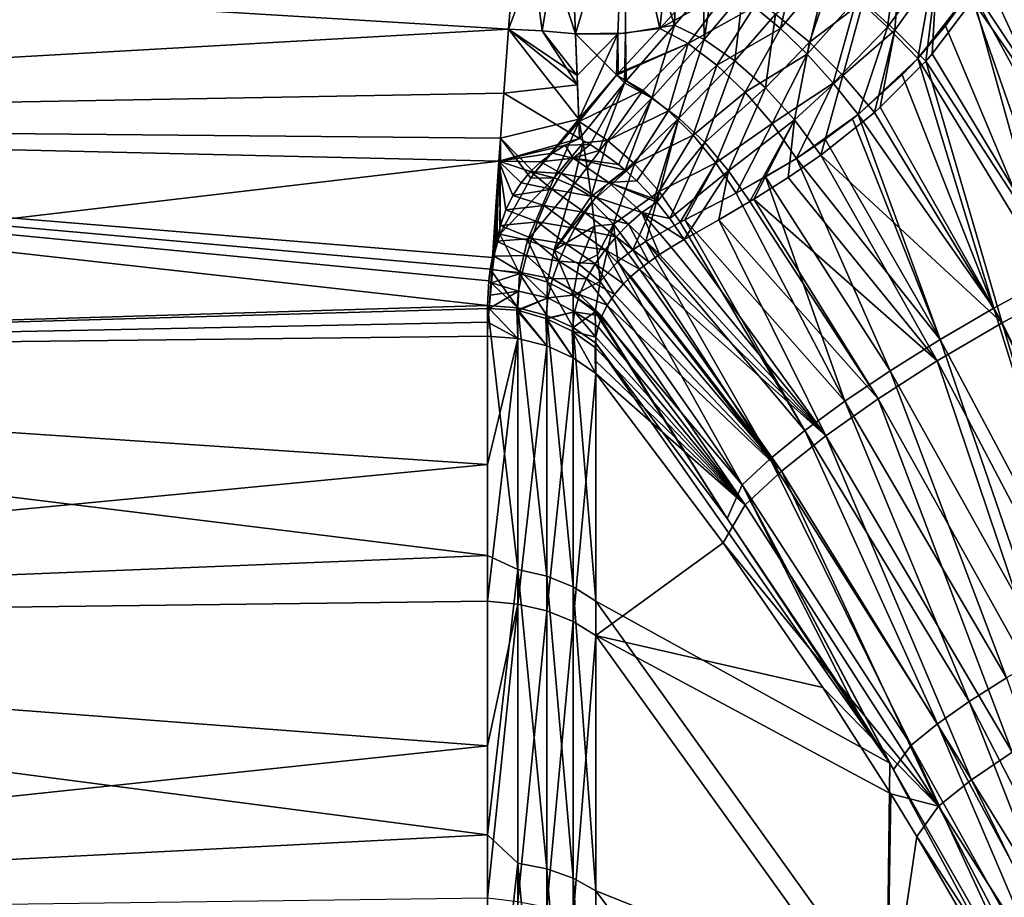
# Model space of a CAD drawing. Header units: metres. Extents: x 59 to 125, y -85 to 130.
# Tile 113 of 125: x 114 to 121, y 42 to 48. Entities that reach past the tile are written whole.
import ezdxf

# ---------------------------------------------------------------- set-up
doc = ezdxf.new("R2010")
doc.units = ezdxf.units.M
doc.layers.add('solid_20664500_510', color=7, linetype='CONTINUOUS')

msp = doc.modelspace()

# ---------------------------------------------------------------- linework, layer by layer
at = {"layer": 'solid_20664500_510'}
for points in [[(118.692818, 47.866676, -11.597525), (118.450722, 48.967751, -9.447995), (118.82589, 49.051113, -9.471064)], [(118.79583, 47.889053, 11.605865), (118.827896, 49.054882, 9.464652), (118.451706, 48.970947, 9.441385)], [(119.008171, 48.210785, -11.203201), (118.692818, 47.866676, -11.597525), (118.82589, 49.051113, -9.471064)], [(118.79583, 47.889053, 11.605865), (118.994209, 48.120201, 11.345397), (118.827896, 49.054882, 9.464652)], [(106.25, 48.553551, 10.322381), (117.652466, 47.86203, 11.597404), (117.738609, 48.97575, 9.434934)], [(106.25, 48.553551, -10.322381), (117.738655, 48.975582, -9.4353), (117.652473, 47.862022, -11.597415)], [(118.065926, 48.955853, 9.449998), (117.738609, 48.97575, 9.434934), (117.652466, 47.86203, 11.597404)], [(117.882706, 47.85144, -11.603823), (117.652473, 47.862022, -11.597415), (117.738655, 48.975582, -9.4353)], [(118.112335, 47.830688, -11.604256), (117.738655, 48.975582, -9.4353), (118.066078, 48.952827, -9.456633)], [(117.882706, 47.85144, -11.603823), (117.738655, 48.975582, -9.4353), (118.112335, 47.830688, -11.604256)], [(118.451706, 48.970947, 9.441385), (118.065926, 48.955853, 9.449998), (118.112335, 47.830685, 11.604255)], [(118.456345, 47.833878, 11.589454), (118.451706, 48.970947, 9.441385), (118.112335, 47.830685, 11.604255)], [(118.456345, 47.833878, 11.589454), (118.79583, 47.889053, 11.605865), (118.451706, 48.970947, 9.441385)], [(117.882706, 47.851448, 11.603812), (118.065926, 48.955853, 9.449998), (117.652466, 47.86203, 11.597404)], [(117.882706, 47.851448, 11.603812), (118.112335, 47.830685, 11.604255), (118.065926, 48.955853, 9.449998)], [(118.112335, 47.830688, -11.604256), (118.066078, 48.952827, -9.456633), (118.450722, 48.967751, -9.447995)], [(118.40361, 47.82999, -11.589698), (118.112335, 47.830688, -11.604256), (118.450722, 48.967751, -9.447995)], [(118.692818, 47.866676, -11.597525), (118.40361, 47.82999, -11.589698), (118.450722, 48.967751, -9.447995)], [(120.920174, 48.264317, -11.587334), (121.132767, 48.693001, -11.56663), (121.797249, 46.363884, -11.581591)], [(106.25, 48.553551, 10.322381), (106.25, 47.216221, 12.638706), (117.652466, 47.86203, 11.597404)], [(106.25, 47.216221, -12.638706), (106.25, 48.553551, -10.322381), (117.652473, 47.862022, -11.597415)], [(120.262016, 47.874706, -11.700643), (120.051369, 48.074589, -11.634589), (120.348671, 48.515274, -11.506441)], [(120.262016, 47.874706, -11.700643), (120.348671, 48.515274, -11.506441), (120.590889, 48.330509, -11.587041)], [(122.038193, 46.351189, 11.586921), (121.123207, 48.543411, 11.58542), (120.877213, 48.103001, 11.644513)], [(120.355225, 48.445507, 11.571431), (120.094543, 48.052242, 11.706495), (120.312233, 47.855183, 11.76825)], [(120.601677, 48.260151, 11.644991), (120.355225, 48.445507, 11.571431), (120.312233, 47.855183, 11.76825)], [(119.525948, 47.866547, -11.728157), (119.343277, 48.014912, -11.588367), (119.647835, 48.397892, -11.344926)], [(119.525948, 47.866547, -11.728157), (119.647835, 48.397892, -11.344926), (119.843941, 48.251293, -11.514448)], [(120.262016, 47.874706, -11.700643), (120.590889, 48.330509, -11.587041), (120.471321, 47.659122, -11.709203)], [(120.590889, 48.330509, -11.587041), (120.838524, 48.131893, -11.602607), (120.471321, 47.659122, -11.709203)], [(119.878639, 48.225048, 11.590057), (119.490997, 47.964901, 11.710376), (119.723831, 47.772949, 11.85398)], [(119.709877, 47.689709, -11.827252), (119.525948, 47.866547, -11.728157), (119.843941, 48.251293, -11.514448)], [(119.709877, 47.689709, -11.827252), (119.843941, 48.251293, -11.514448), (120.051369, 48.074589, -11.634589)], [(120.094543, 48.052242, 11.706495), (119.878639, 48.225048, 11.590057), (119.723831, 47.772949, 11.85398)], [(120.601677, 48.260151, 11.644991), (120.312233, 47.855183, 11.76825), (120.525597, 47.642159, 11.772118)], [(120.601677, 48.260151, 11.644991), (120.525597, 47.642159, 11.772118), (120.569695, 47.692722, 11.753649)], [(120.601677, 48.260151, 11.644991), (120.569695, 47.692722, 11.753649), (120.848846, 48.060001, 11.653063)], [(120.838524, 48.131893, -11.602607), (120.920174, 48.264317, -11.587334), (121.797249, 46.363884, -11.581591)], [(119.167892, 48.12991, -11.412486), (118.692818, 47.866676, -11.597525), (119.008171, 48.210785, -11.203201)], [(119.000099, 47.789738, 11.808223), (119.063004, 48.203091, 11.26083), (118.994209, 48.120201, 11.345397)], [(119.266487, 48.110085, 11.509883), (119.063004, 48.203091, 11.26083), (119.000099, 47.789738, 11.808223)], [(119.167892, 48.12991, -11.412486), (118.88797, 47.76218, -11.788836), (118.692818, 47.866676, -11.597525)], [(119.000099, 47.789738, 11.808223), (118.994209, 48.120201, 11.345397), (118.79583, 47.889053, 11.605865)], [(119.343277, 48.014912, -11.588367), (118.88797, 47.76218, -11.788836), (119.167892, 48.12991, -11.412486)], [(119.266487, 48.110085, 11.509883), (119.000099, 47.789738, 11.808223), (119.211494, 47.643929, 11.971282)], [(119.490997, 47.964901, 11.710376), (119.266487, 48.110085, 11.509883), (119.211494, 47.643929, 11.971282)], [(120.471321, 47.659122, -11.709203), (120.838524, 48.131893, -11.602607), (120.66217, 47.884075, -11.646628)], [(120.66217, 47.884075, -11.646628), (120.838524, 48.131893, -11.602607), (121.387848, 46.154171, -11.668062)], [(120.838524, 48.131893, -11.602607), (121.797249, 46.363884, -11.581591), (121.387848, 46.154171, -11.668062)], [(122.038193, 46.351189, 11.586921), (120.877213, 48.103001, 11.644513), (120.848846, 48.060001, 11.653063)], [(119.889, 47.490227, -11.882385), (119.709877, 47.689709, -11.827252), (120.051369, 48.074589, -11.634589)], [(120.094543, 48.052242, 11.706495), (119.723831, 47.772949, 11.85398), (119.953537, 47.543671, 11.933636)], [(119.889, 47.490227, -11.882385), (120.051369, 48.074589, -11.634589), (120.262016, 47.874706, -11.700643)], [(120.312233, 47.855183, 11.76825), (120.094543, 48.052242, 11.706495), (119.953537, 47.543671, 11.933636)], [(121.53302, 46.098869, 11.703477), (120.848846, 48.060001, 11.653063), (120.569695, 47.692722, 11.753649)], [(121.53302, 46.098869, 11.703477), (122.038193, 46.351189, 11.586921), (120.848846, 48.060001, 11.653063)], [(119.343277, 48.014912, -11.588367), (119.08709, 47.614273, -11.944), (118.88797, 47.76218, -11.788836)], [(119.525948, 47.866547, -11.728157), (119.08709, 47.614273, -11.944), (119.343277, 48.014912, -11.588367)], [(119.490997, 47.964901, 11.710376), (119.211494, 47.643929, 11.971282), (119.421448, 47.45755, 12.088422)], [(119.723831, 47.772949, 11.85398), (119.490997, 47.964901, 11.710376), (119.421448, 47.45755, 12.088422)], [(118.461998, 47.505337, 12.120596), (118.79583, 47.889053, 11.605865), (118.456345, 47.833878, 11.589454)], [(118.638885, 47.386955, 12.282979), (118.79583, 47.889053, 11.605865), (118.461998, 47.505337, 12.120596)], [(118.638885, 47.386955, 12.282979), (119.000099, 47.789738, 11.808223), (118.79583, 47.889053, 11.605865)], [(106.25, 47.216221, 12.638706), (117.61953, 47.420773, 12.32208), (117.652466, 47.86203, 11.597404)], [(106.25, 47.216221, -12.638706), (117.652473, 47.862022, -11.597415), (117.597206, 47.112118, -12.795581)], [(118.134979, 47.243259, -12.541095), (117.597206, 47.112118, -12.795581), (117.652473, 47.862022, -11.597415)], [(118.126045, 47.478172, 12.178653), (117.652466, 47.86203, 11.597404), (117.61953, 47.420773, 12.32208)], [(117.882706, 47.851448, 11.603812), (117.652466, 47.86203, 11.597404), (118.126045, 47.478172, 12.178653)], [(118.134979, 47.243259, -12.541095), (117.652473, 47.862022, -11.597415), (118.123566, 47.542667, -12.07641)], [(117.882706, 47.85144, -11.603823), (118.123566, 47.542667, -12.07641), (117.652473, 47.862022, -11.597415)], [(117.882706, 47.851448, 11.603812), (118.126045, 47.478172, 12.178653), (118.112335, 47.830685, 11.604255)], [(117.882706, 47.85144, -11.603823), (118.112335, 47.830688, -11.604256), (118.123566, 47.542667, -12.07641)], [(118.450256, 47.491661, 12.140697), (118.456345, 47.833878, 11.589454), (118.112335, 47.830685, 11.604255)], [(118.123566, 47.542667, -12.07641), (118.112335, 47.830688, -11.604256), (118.40361, 47.82999, -11.589698)], [(118.126045, 47.478172, 12.178653), (118.140045, 47.108685, 12.74205), (118.112335, 47.830685, 11.604255)], [(118.450256, 47.491661, 12.140697), (118.112335, 47.830685, 11.604255), (118.140045, 47.108685, 12.74205)], [(118.134979, 47.243259, -12.541095), (118.123566, 47.542667, -12.07641), (118.40361, 47.82999, -11.589698)], [(118.394592, 47.544769, -12.052708), (118.134979, 47.243259, -12.541095), (118.40361, 47.82999, -11.589698)], [(118.407158, 47.558586, -12.031599), (118.394592, 47.544769, -12.052708), (118.40361, 47.82999, -11.589698)], [(118.407158, 47.558586, -12.031599), (118.40361, 47.82999, -11.589698), (118.692818, 47.866676, -11.597525)], [(118.88797, 47.76218, -11.788836), (118.407158, 47.558586, -12.031599), (118.692818, 47.866676, -11.597525)], [(118.450256, 47.491661, 12.140697), (118.461998, 47.505337, 12.120596), (118.456345, 47.833878, 11.589454)], [(119.525948, 47.866547, -11.728157), (119.28273, 47.428493, -12.057203), (119.08709, 47.614273, -11.944)], [(119.709877, 47.689709, -11.827252), (119.28273, 47.428493, -12.057203), (119.525948, 47.866547, -11.728157)], [(119.889, 47.490227, -11.882385), (120.262016, 47.874706, -11.700643), (120.059601, 47.274906, -11.890918)], [(120.312233, 47.855183, 11.76825), (119.953537, 47.543671, 11.933636), (120.171654, 47.289127, 11.944218)], [(120.262016, 47.874706, -11.700643), (120.471321, 47.659122, -11.709203), (120.059601, 47.274906, -11.890918)], [(120.312233, 47.855183, 11.76825), (120.171654, 47.289127, 11.944218), (120.212425, 47.325741, 11.922255)], [(120.312233, 47.855183, 11.76825), (120.212425, 47.325741, 11.922255), (120.525597, 47.642159, 11.772118)], [(120.471321, 47.659122, -11.709203), (120.66217, 47.884075, -11.646628), (121.387848, 46.154171, -11.668062)], [(118.88797, 47.76218, -11.788836), (118.394592, 47.544769, -12.052708), (118.407158, 47.558586, -12.031599)], [(118.576073, 47.438473, -12.191857), (118.394592, 47.544769, -12.052708), (118.88797, 47.76218, -11.788836)], [(118.754135, 47.299923, -12.304445), (118.576073, 47.438473, -12.191857), (118.88797, 47.76218, -11.788836)], [(118.824936, 47.248638, 12.396904), (119.000099, 47.789738, 11.808223), (118.638885, 47.386955, 12.282979)], [(118.754135, 47.299923, -12.304445), (118.88797, 47.76218, -11.788836), (119.08709, 47.614273, -11.944)], [(118.824936, 47.248638, 12.396904), (119.211494, 47.643929, 11.971282), (119.000099, 47.789738, 11.808223)], [(119.723831, 47.772949, 11.85398), (119.421448, 47.45755, 12.088422), (119.621414, 47.238159, 12.154885)], [(119.953537, 47.543671, 11.933636), (119.723831, 47.772949, 11.85398), (119.621414, 47.238159, 12.154885)], [(119.709877, 47.689709, -11.827252), (119.467552, 47.211807, -12.124203), (119.28273, 47.428493, -12.057203)], [(119.889, 47.490227, -11.882385), (119.467552, 47.211807, -12.124203), (119.709877, 47.689709, -11.827252)], [(121.53302, 46.098869, 11.703477), (120.569695, 47.692722, 11.753649), (120.525597, 47.642159, 11.772118)], [(118.923744, 47.132858, -12.3875), (118.754135, 47.299923, -12.304445), (119.08709, 47.614273, -11.944)], [(119.002777, 47.080498, 12.479499), (119.211494, 47.643929, 11.971282), (118.824936, 47.248638, 12.396904)], [(118.923744, 47.132858, -12.3875), (119.08709, 47.614273, -11.944), (119.28273, 47.428493, -12.057203)], [(119.002777, 47.080498, 12.479499), (119.421448, 47.45755, 12.088422), (119.211494, 47.643929, 11.971282)], [(120.059601, 47.274906, -11.890918), (120.471321, 47.659122, -11.709203), (120.362869, 47.546448, -11.751059)], [(121.052803, 45.839542, 11.889461), (120.525597, 47.642159, 11.772118), (120.212425, 47.325741, 11.922255)], [(120.362869, 47.546448, -11.751059), (120.471321, 47.659122, -11.709203), (120.995132, 45.940075, -11.805941)], [(120.471321, 47.659122, -11.709203), (121.387848, 46.154171, -11.668062), (120.995132, 45.940075, -11.805941)], [(121.052803, 45.839542, 11.889461), (121.53302, 46.098869, 11.703477), (120.525597, 47.642159, 11.772118)], [(120.059601, 47.274906, -11.890918), (120.362869, 47.546448, -11.751059), (120.995132, 45.940075, -11.805941)], [(118.126045, 47.478172, 12.178653), (117.61953, 47.420773, 12.32208), (118.140045, 47.108685, 12.74205)], [(118.138268, 47.226448, -12.565701), (118.134979, 47.243259, -12.541095), (118.394592, 47.544769, -12.052708)], [(118.138268, 47.226448, -12.565701), (118.394592, 47.544769, -12.052708), (118.576073, 47.438473, -12.191857)], [(118.213615, 47.066795, 12.78306), (118.450256, 47.491661, 12.140697), (118.140045, 47.108685, 12.74205)], [(118.213615, 47.066795, 12.78306), (118.27636, 47.02692, 12.815736), (118.450256, 47.491661, 12.140697)], [(118.27636, 47.02692, 12.815736), (118.638885, 47.386955, 12.282979), (118.450256, 47.491661, 12.140697)], [(118.638885, 47.386955, 12.282979), (118.461998, 47.505337, 12.120596), (118.450256, 47.491661, 12.140697)], [(119.889, 47.490227, -11.882385), (119.634644, 46.972328, -12.142489), (119.467552, 47.211807, -12.124203)], [(119.953537, 47.543671, 11.933636), (119.621414, 47.238159, 12.154885), (119.803299, 46.994671, 12.167974)], [(119.889, 47.490227, -11.882385), (120.059601, 47.274906, -11.890918), (119.634644, 46.972328, -12.142489)], [(119.953537, 47.543671, 11.933636), (119.803299, 46.994671, 12.167974), (120.171654, 47.289127, 11.944218)], [(106.25, 47.216221, 12.638706), (117.585846, 46.952835, 13.030351), (117.61953, 47.420773, 12.32208)], [(118.140045, 47.108685, 12.74205), (117.61953, 47.420773, 12.32208), (117.585846, 46.952835, 13.030351)], [(118.33419, 47.095951, -12.674965), (118.138268, 47.226448, -12.565701), (118.576073, 47.438473, -12.191857)], [(118.33419, 47.095951, -12.674965), (118.576073, 47.438473, -12.191857), (118.754135, 47.299923, -12.304445)], [(119.080223, 46.941895, -12.438726), (118.923744, 47.132858, -12.3875), (119.28273, 47.428493, -12.057203)], [(119.167267, 46.887417, 12.528363), (119.421448, 47.45755, 12.088422), (119.002777, 47.080498, 12.479499)], [(119.080223, 46.941895, -12.438726), (119.28273, 47.428493, -12.057203), (119.467552, 47.211807, -12.124203)], [(119.167267, 46.887417, 12.528363), (119.621414, 47.238159, 12.154885), (119.421448, 47.45755, 12.088422)], [(118.27636, 47.02692, 12.815736), (118.408585, 46.929684, 12.877172), (118.638885, 47.386955, 12.282979)], [(118.408585, 46.929684, 12.877172), (118.454651, 46.8913, 12.896043), (118.638885, 47.386955, 12.282979)], [(118.454651, 46.8913, 12.896043), (118.824936, 47.248638, 12.396904), (118.638885, 47.386955, 12.282979)], [(118.519646, 46.934063, -12.755001), (118.33419, 47.095951, -12.674965), (118.754135, 47.299923, -12.304445)], [(118.519646, 46.934063, -12.755001), (118.754135, 47.299923, -12.304445), (118.923744, 47.132858, -12.3875)], [(119.833412, 47.104763, -12.016611), (119.634644, 46.972328, -12.142489), (120.059601, 47.274906, -11.890918)], [(121.052803, 45.839542, 11.889461), (120.171654, 47.289127, 11.944218), (119.803299, 46.994671, 12.167974)], [(119.833412, 47.104763, -12.016611), (120.059601, 47.274906, -11.890918), (120.021347, 47.244408, -11.910896)], [(120.021347, 47.244408, -11.910896), (120.059601, 47.274906, -11.890918), (120.62439, 45.724468, -11.993378)], [(120.059601, 47.274906, -11.890918), (120.995132, 45.940075, -11.805941), (120.62439, 45.724468, -11.993378)], [(121.052803, 45.839542, 11.889461), (120.212425, 47.325741, 11.922255), (120.171654, 47.289127, 11.944218)], [(106.25, 47.216221, 12.638706), (106.25, 45.619022, 14.784115), (117.585846, 46.952835, 13.030351)], [(106.25, 47.216221, -12.638706), (117.515343, 46.129173, -14.153908), (117.506783, 45.958778, -14.369492)], [(106.25, 45.619022, -14.784115), (106.25, 47.216221, -12.638706), (117.506783, 45.958778, -14.369492)], [(106.25, 47.216221, -12.638706), (117.525528, 46.208958, -14.051118), (117.515343, 46.129173, -14.153908)], [(106.25, 47.216221, -12.638706), (117.540184, 46.289711, -13.945842), (117.525528, 46.208958, -14.051118)], [(106.25, 47.216221, -12.638706), (117.597206, 47.112118, -12.795581), (117.540184, 46.289711, -13.945842)], [(117.830742, 46.873222, -13.133251), (117.597206, 47.112118, -12.795581), (118.134979, 47.243259, -12.541095)], [(118.138268, 47.226448, -12.565701), (117.830742, 46.873222, -13.133251), (118.134979, 47.243259, -12.541095)], [(117.965736, 46.837635, -13.153702), (117.830742, 46.873222, -13.133251), (118.138268, 47.226448, -12.565701)], [(117.965736, 46.837635, -13.153702), (118.138268, 47.226448, -12.565701), (118.165138, 47.078331, -12.765933)], [(118.165138, 47.078331, -12.765933), (118.138268, 47.226448, -12.565701), (118.33419, 47.095951, -12.674965)], [(118.454651, 46.8913, 12.896043), (118.534943, 46.818283, 12.925507), (118.824936, 47.248638, 12.396904)], [(118.534943, 46.818283, 12.925507), (118.653763, 46.694199, 12.960103), (118.824936, 47.248638, 12.396904)], [(118.653763, 46.694199, 12.960103), (118.674248, 46.670612, 12.964837), (118.824936, 47.248638, 12.396904)], [(118.674248, 46.670612, 12.964837), (119.002777, 47.080498, 12.479499), (118.824936, 47.248638, 12.396904)], [(119.080223, 46.941895, -12.438726), (119.467552, 47.211807, -12.124203), (119.219292, 46.732327, -12.456675)], [(119.167267, 46.887417, 12.528363), (119.314026, 46.675449, 12.541643), (119.621414, 47.238159, 12.154885)], [(119.467552, 47.211807, -12.124203), (119.634644, 46.972328, -12.142489), (119.219292, 46.732327, -12.456675)], [(119.621414, 47.238159, 12.154885), (119.314026, 46.675449, 12.541643), (119.341576, 46.691925, 12.517997)], [(119.621414, 47.238159, 12.154885), (119.341576, 46.691925, 12.517997), (119.579002, 46.840481, 12.327624)], [(119.621414, 47.238159, 12.154885), (119.579002, 46.840481, 12.327624), (119.803299, 46.994671, 12.167974)], [(119.833412, 47.104763, -12.016611), (120.021347, 47.244408, -11.910896), (120.62439, 45.724468, -11.993378)], [(117.563522, 46.370678, -13.838956), (117.540184, 46.289711, -13.945842), (117.597206, 47.112118, -12.795581)], [(117.592339, 46.449188, -13.733857), (117.563522, 46.370678, -13.838956), (117.597206, 47.112118, -12.795581)], [(118.042709, 47.063004, 12.828761), (118.140045, 47.108685, 12.74205), (117.585846, 46.952835, 13.030351)], [(117.804932, 46.835865, -13.188906), (117.592339, 46.449188, -13.733857), (117.597206, 47.112118, -12.795581)], [(117.830742, 46.873222, -13.133251), (117.804932, 46.835865, -13.188906), (117.597206, 47.112118, -12.795581)], [(117.965736, 46.837635, -13.153702), (118.165138, 47.078331, -12.765933), (118.094505, 46.7831, -13.167683)], [(118.213615, 47.066795, 12.78306), (118.140045, 47.108685, 12.74205), (118.042709, 47.063004, 12.828761)], [(118.094505, 46.7831, -13.167683), (118.165138, 47.078331, -12.765933), (118.192368, 46.908455, -12.966474)], [(118.192368, 46.908455, -12.966474), (118.165138, 47.078331, -12.765933), (118.33419, 47.095951, -12.674965)], [(118.220322, 46.709873, -13.171865), (118.192368, 46.908455, -12.966474), (118.33419, 47.095951, -12.674965)], [(118.220322, 46.709873, -13.171865), (118.33419, 47.095951, -12.674965), (118.519646, 46.934063, -12.755001)], [(118.688629, 46.744484, -12.805101), (118.519646, 46.934063, -12.755001), (118.923744, 47.132858, -12.3875)], [(118.674248, 46.670612, 12.964837), (118.763474, 46.559067, 12.980501), (119.002777, 47.080498, 12.479499)], [(118.688629, 46.744484, -12.805101), (118.923744, 47.132858, -12.3875), (119.080223, 46.941895, -12.438726)], [(118.763474, 46.559067, 12.980501), (119.167267, 46.887417, 12.528363), (119.002777, 47.080498, 12.479499)], [(119.833412, 47.104763, -12.016611), (120.62439, 45.724468, -11.993378), (119.634644, 46.972328, -12.142489)], [(117.954773, 47.009151, 12.921904), (118.042709, 47.063004, 12.828761), (117.585846, 46.952835, 13.030351)], [(117.874451, 46.948788, 13.019979), (117.954773, 47.009151, 12.921904), (117.585846, 46.952835, 13.030351)], [(118.097237, 46.974125, 12.940562), (117.954773, 47.009151, 12.921904), (117.874451, 46.948788, 13.019979)], [(118.097237, 46.974125, 12.940562), (118.042709, 47.063004, 12.828761), (117.954773, 47.009151, 12.921904)], [(118.097237, 46.974125, 12.940562), (118.213615, 47.066795, 12.78306), (118.042709, 47.063004, 12.828761)], [(118.097237, 46.974125, 12.940562), (118.27636, 47.02692, 12.815736), (118.213615, 47.066795, 12.78306)], [(118.097237, 46.974125, 12.940562), (118.408585, 46.929684, 12.877172), (118.27636, 47.02692, 12.815736)], [(106.25, 45.619022, 14.784115), (117.517784, 45.939068, 14.394092), (117.585846, 46.952835, 13.030351)], [(117.542229, 46.204166, 14.057325), (117.585846, 46.952835, 13.030351), (117.517784, 45.939068, 14.394092)], [(117.542229, 46.204166, 14.057325), (117.553543, 46.299973, 13.932347), (117.585846, 46.952835, 13.030351)], [(117.553543, 46.299973, 13.932347), (117.570503, 46.402088, 13.79712), (117.585846, 46.952835, 13.030351)], [(117.570503, 46.402088, 13.79712), (117.596313, 46.510475, 13.651148), (117.585846, 46.952835, 13.030351)], [(117.802757, 46.880875, 13.124864), (117.874451, 46.948788, 13.019979), (117.585846, 46.952835, 13.030351)], [(117.738503, 46.803795, 13.239408), (117.802757, 46.880875, 13.124864), (117.585846, 46.952835, 13.030351)], [(117.681511, 46.716431, 13.365312), (117.738503, 46.803795, 13.239408), (117.585846, 46.952835, 13.030351)], [(117.633575, 46.616837, 13.505114), (117.681511, 46.716431, 13.365312), (117.585846, 46.952835, 13.030351)], [(117.596313, 46.510475, 13.651148), (117.633575, 46.616837, 13.505114), (117.585846, 46.952835, 13.030351)], [(118.014648, 46.868744, 13.101476), (117.874451, 46.948788, 13.019979), (117.802757, 46.880875, 13.124864)], [(118.014648, 46.868744, 13.101476), (118.097237, 46.974125, 12.940562), (117.874451, 46.948788, 13.019979)], [(118.341965, 46.805279, 13.042567), (118.097237, 46.974125, 12.940562), (118.014648, 46.868744, 13.101476)], [(118.097237, 46.974125, 12.940562), (118.454651, 46.8913, 12.896043), (118.408585, 46.929684, 12.877172)], [(118.341965, 46.805279, 13.042567), (118.454651, 46.8913, 12.896043), (118.097237, 46.974125, 12.940562)], [(118.688629, 46.744484, -12.805101), (119.080223, 46.941895, -12.438726), (118.834236, 46.532196, -12.825747)], [(119.080223, 46.941895, -12.438726), (118.865936, 46.548779, -12.791638), (118.834236, 46.532196, -12.825747)], [(119.080223, 46.941895, -12.438726), (119.219292, 46.732327, -12.456675), (118.865936, 46.548779, -12.791638)], [(119.219292, 46.732327, -12.456675), (119.634644, 46.972328, -12.142489), (119.421806, 46.84502, -12.294018)], [(120.280586, 45.510246, -12.227856), (119.421806, 46.84502, -12.294018), (119.634644, 46.972328, -12.142489)], [(119.579002, 46.840481, 12.327624), (120.605476, 45.577488, 12.1418), (119.803299, 46.994671, 12.167974)], [(120.62439, 45.724468, -11.993378), (120.280586, 45.510246, -12.227856), (119.634644, 46.972328, -12.142489)], [(120.605476, 45.577488, 12.1418), (121.052803, 45.839542, 11.889461), (119.803299, 46.994671, 12.167974)], [(117.951004, 46.759079, 13.260479), (117.802757, 46.880875, 13.124864), (117.738503, 46.803795, 13.239408)], [(117.951004, 46.759079, 13.260479), (118.014648, 46.868744, 13.101476), (117.802757, 46.880875, 13.124864)], [(117.965736, 46.837635, -13.153702), (117.804932, 46.835865, -13.188906), (117.830742, 46.873222, -13.133251)], [(118.252617, 46.705639, 13.194465), (118.014648, 46.868744, 13.101476), (117.951004, 46.759079, 13.260479)], [(118.252617, 46.705639, 13.194465), (118.341965, 46.805279, 13.042567), (118.014648, 46.868744, 13.101476)], [(118.094505, 46.7831, -13.167683), (118.192368, 46.908455, -12.966474), (118.220322, 46.709873, -13.171865)], [(118.22493, 46.673492, -13.206845), (118.220322, 46.709873, -13.171865), (118.519646, 46.934063, -12.755001)], [(118.375092, 46.518379, -13.230556), (118.22493, 46.673492, -13.206845), (118.519646, 46.934063, -12.755001)], [(118.341965, 46.805279, 13.042567), (118.534943, 46.818283, 12.925507), (118.454651, 46.8913, 12.896043)], [(118.375092, 46.518379, -13.230556), (118.519646, 46.934063, -12.755001), (118.688629, 46.744484, -12.805101)], [(118.763474, 46.559067, 12.980501), (118.862633, 46.414688, 12.986422), (119.167267, 46.887417, 12.528363)], [(119.167267, 46.887417, 12.528363), (118.862633, 46.414688, 12.986422), (119.099998, 46.549679, 12.738366)], [(119.167267, 46.887417, 12.528363), (119.099998, 46.549679, 12.738366), (119.314026, 46.675449, 12.541643)], [(117.965736, 46.837635, -13.153702), (117.592339, 46.449188, -13.733857), (117.804932, 46.835865, -13.188906)], [(117.965736, 46.837635, -13.153702), (117.783287, 46.408768, -13.752989), (117.592339, 46.449188, -13.733857)], [(117.951004, 46.759079, 13.260479), (117.738503, 46.803795, 13.239408), (117.681511, 46.716431, 13.365312)], [(117.965736, 46.837635, -13.153702), (118.094505, 46.7831, -13.167683), (117.783287, 46.408768, -13.752989)], [(118.252617, 46.705639, 13.194465), (118.570427, 46.599377, 13.09212), (118.341965, 46.805279, 13.042567)], [(118.341965, 46.805279, 13.042567), (118.653763, 46.694199, 12.960103), (118.534943, 46.818283, 12.925507)], [(118.341965, 46.805279, 13.042567), (118.674248, 46.670612, 12.964837), (118.653763, 46.694199, 12.960103)], [(118.341965, 46.805279, 13.042567), (118.570427, 46.599377, 13.09212), (118.674248, 46.670612, 12.964837)], [(119.968346, 45.300282, -12.506227), (119.219292, 46.732327, -12.456675), (119.421806, 46.84502, -12.294018)], [(119.579002, 46.840481, 12.327624), (119.341576, 46.691925, 12.517997), (120.605476, 45.577488, 12.1418)], [(120.280586, 45.510246, -12.227856), (119.968346, 45.300282, -12.506227), (119.421806, 46.84502, -12.294018)], [(117.898071, 46.647873, 13.417521), (117.951004, 46.759079, 13.260479), (117.681511, 46.716431, 13.365312)], [(118.094505, 46.7831, -13.167683), (117.96653, 46.339054, -13.748428), (117.783287, 46.408768, -13.752989)], [(118.176559, 46.600487, 13.34891), (117.951004, 46.759079, 13.260479), (117.898071, 46.647873, 13.417521)], [(118.176559, 46.600487, 13.34891), (118.252617, 46.705639, 13.194465), (117.951004, 46.759079, 13.260479)], [(118.094505, 46.7831, -13.167683), (118.220322, 46.709873, -13.171865), (117.96653, 46.339054, -13.748428)], [(118.375092, 46.518379, -13.230556), (118.688629, 46.744484, -12.805101), (118.507027, 46.342472, -13.238714)], [(118.688629, 46.744484, -12.805101), (118.597618, 46.400707, -13.110389), (118.507027, 46.342472, -13.238714)], [(118.688629, 46.744484, -12.805101), (118.834236, 46.532196, -12.825747), (118.597618, 46.400707, -13.110389)], [(119.968346, 45.300282, -12.506227), (118.865936, 46.548779, -12.791638), (119.219292, 46.732327, -12.456675)], [(117.898071, 46.647873, 13.417521), (117.681511, 46.716431, 13.365312), (117.633575, 46.616837, 13.505114)], [(117.96653, 46.339054, -13.748428), (118.220322, 46.709873, -13.171865), (118.22493, 46.673492, -13.206845)], [(117.96653, 46.339054, -13.748428), (118.22493, 46.673492, -13.206845), (118.244911, 46.50563, -13.359257)], [(118.176559, 46.600487, 13.34891), (118.477913, 46.518425, 13.225751), (118.252617, 46.705639, 13.194465)], [(118.244911, 46.50563, -13.359257), (118.22493, 46.673492, -13.206845), (118.375092, 46.518379, -13.230556)], [(118.252617, 46.705639, 13.194465), (118.477913, 46.518425, 13.225751), (118.570427, 46.599377, 13.09212)], [(118.570427, 46.599377, 13.09212), (118.763474, 46.559067, 12.980501), (118.674248, 46.670612, 12.964837)], [(119.314026, 46.675449, 12.541643), (119.099998, 46.549679, 12.738366), (120.198433, 45.317036, 12.456326)], [(119.341576, 46.691925, 12.517997), (119.314026, 46.675449, 12.541643), (120.198433, 45.317036, 12.456326)], [(119.341576, 46.691925, 12.517997), (120.198433, 45.317036, 12.456326), (120.605476, 45.577488, 12.1418)], [(117.85218, 46.535427, 13.573907), (117.633575, 46.616837, 13.505114), (117.596313, 46.510475, 13.651148)], [(117.85218, 46.535427, 13.573907), (117.898071, 46.647873, 13.417521), (117.633575, 46.616837, 13.505114)], [(118.109467, 46.492107, 13.506012), (117.898071, 46.647873, 13.417521), (117.85218, 46.535427, 13.573907)], [(118.109467, 46.492107, 13.506012), (118.176559, 46.600487, 13.34891), (117.898071, 46.647873, 13.417521)], [(118.109467, 46.492107, 13.506012), (118.393631, 46.432186, 13.36465), (118.176559, 46.600487, 13.34891)], [(118.176559, 46.600487, 13.34891), (118.393631, 46.432186, 13.36465), (118.477913, 46.518425, 13.225751)], [(118.570427, 46.599377, 13.09212), (118.477913, 46.518425, 13.225751), (118.691803, 46.309605, 13.193833)], [(118.570427, 46.599377, 13.09212), (118.691803, 46.309605, 13.193833), (118.773033, 46.361725, 13.091101)], [(118.570427, 46.599377, 13.09212), (118.773033, 46.361725, 13.091101), (118.862633, 46.414688, 12.986422)], [(118.570427, 46.599377, 13.09212), (118.862633, 46.414688, 12.986422), (118.763474, 46.559067, 12.980501)], [(117.811714, 46.421219, 13.730943), (117.85218, 46.535427, 13.573907), (117.596313, 46.510475, 13.651148)], [(118.05011, 46.380405, 13.666544), (117.85218, 46.535427, 13.573907), (117.811714, 46.421219, 13.730943)], [(118.05011, 46.380405, 13.666544), (118.109467, 46.492107, 13.506012), (117.85218, 46.535427, 13.573907)], [(119.691856, 45.097397, -12.824756), (118.597618, 46.400707, -13.110389), (118.834236, 46.532196, -12.825747)], [(119.691856, 45.097397, -12.824756), (118.834236, 46.532196, -12.825747), (118.865936, 46.548779, -12.791638)], [(119.099998, 46.549679, 12.738366), (118.862633, 46.414688, 12.986422), (119.838387, 45.062489, 12.827843)], [(119.968346, 45.300282, -12.506227), (119.691856, 45.097397, -12.824756), (118.865936, 46.548779, -12.791638)], [(119.099998, 46.549679, 12.738366), (119.838387, 45.062489, 12.827843), (120.198433, 45.317036, 12.456326)], [(117.811714, 46.421219, 13.730943), (117.596313, 46.510475, 13.651148), (117.570503, 46.402088, 13.79712)], [(118.135025, 46.242725, -13.720339), (117.96653, 46.339054, -13.748428), (118.244911, 46.50563, -13.359257)], [(118.05011, 46.380405, 13.666544), (118.316902, 46.34169, 13.508552), (118.109467, 46.492107, 13.506012)], [(118.109467, 46.492107, 13.506012), (118.316902, 46.34169, 13.508552), (118.393631, 46.432186, 13.36465)], [(118.135025, 46.242725, -13.720339), (118.244911, 46.50563, -13.359257), (118.264893, 46.308655, -13.524241)], [(118.264893, 46.308655, -13.524241), (118.244911, 46.50563, -13.359257), (118.375092, 46.518379, -13.230556)], [(118.264893, 46.308655, -13.524241), (118.375092, 46.518379, -13.230556), (118.28231, 46.123562, -13.669722)], [(118.375092, 46.518379, -13.230556), (118.40461, 46.26326, -13.406238), (118.28231, 46.123562, -13.669722)], [(118.375092, 46.518379, -13.230556), (118.507027, 46.342472, -13.238714), (118.40461, 46.26326, -13.406238)], [(118.477913, 46.518425, 13.225751), (118.393631, 46.432186, 13.36465), (118.618645, 46.258411, 13.294087)], [(118.477913, 46.518425, 13.225751), (118.618645, 46.258411, 13.294087), (118.691803, 46.309605, 13.193833)], [(117.592339, 46.449188, -13.733857), (117.525528, 46.208958, -14.051118), (117.563522, 46.370678, -13.838956)], [(117.726448, 46.179691, -14.055276), (117.525528, 46.208958, -14.051118), (117.592339, 46.449188, -13.733857)], [(117.775925, 46.30442, 13.889688), (117.570503, 46.402088, 13.79712), (117.553543, 46.299973, 13.932347)], [(117.775925, 46.30442, 13.889688), (117.811714, 46.421219, 13.730943), (117.570503, 46.402088, 13.79712)], [(117.726448, 46.179691, -14.055276), (117.592339, 46.449188, -13.733857), (117.783287, 46.408768, -13.752989)], [(117.919518, 46.119747, -14.032887), (117.726448, 46.179691, -14.055276), (117.783287, 46.408768, -13.752989)], [(117.998444, 46.264362, 13.83131), (117.811714, 46.421219, 13.730943), (117.775925, 46.30442, 13.889688)], [(117.919518, 46.119747, -14.032887), (117.783287, 46.408768, -13.752989), (117.96653, 46.339054, -13.748428)], [(117.998444, 46.264362, 13.83131), (118.05011, 46.380405, 13.666544), (117.811714, 46.421219, 13.730943)], [(118.393631, 46.432186, 13.36465), (118.316902, 46.34169, 13.508552), (118.55323, 46.208233, 13.391339)], [(118.393631, 46.432186, 13.36465), (118.55323, 46.208233, 13.391339), (118.618645, 46.258411, 13.294087)], [(119.454834, 44.904312, -13.179166), (118.507027, 46.342472, -13.238714), (118.597618, 46.400707, -13.110389)], [(119.691856, 45.097397, -12.824756), (119.454834, 44.904312, -13.179166), (118.597618, 46.400707, -13.110389)], [(118.862633, 46.414688, 12.986422), (118.773033, 46.361725, 13.091101), (119.838387, 45.062489, 12.827843)], [(117.563522, 46.370678, -13.838956), (117.525528, 46.208958, -14.051118), (117.540184, 46.289711, -13.945842)], [(118.096291, 46.030704, -13.986021), (117.919518, 46.119747, -14.032887), (117.96653, 46.339054, -13.748428)], [(118.096291, 46.030704, -13.986021), (117.96653, 46.339054, -13.748428), (118.135025, 46.242725, -13.720339)], [(117.998444, 46.264362, 13.83131), (118.248291, 46.246414, 13.657504), (118.05011, 46.380405, 13.666544)], [(118.05011, 46.380405, 13.666544), (118.248291, 46.246414, 13.657504), (118.316902, 46.34169, 13.508552)], [(118.316902, 46.34169, 13.508552), (118.248291, 46.246414, 13.657504), (118.444435, 46.108757, 13.576566)], [(118.316902, 46.34169, 13.508552), (118.444435, 46.108757, 13.576566), (118.495232, 46.15844, 13.485588)], [(118.316902, 46.34169, 13.508552), (118.495232, 46.15844, 13.485588), (118.55323, 46.208233, 13.391339)], [(119.454834, 44.904312, -13.179166), (118.40461, 46.26326, -13.406238), (118.507027, 46.342472, -13.238714)], [(118.773033, 46.361725, 13.091101), (118.691803, 46.309605, 13.193833), (119.838387, 45.062489, 12.827843)], [(117.744804, 46.183994, 14.050857), (117.553543, 46.299973, 13.932347), (117.542229, 46.204166, 14.057325)], [(117.744804, 46.183994, 14.050857), (117.775925, 46.30442, 13.889688), (117.553543, 46.299973, 13.932347)], [(117.955261, 46.142376, 14.000943), (117.775925, 46.30442, 13.889688), (117.744804, 46.183994, 14.050857)], [(117.955261, 46.142376, 14.000943), (117.998444, 46.264362, 13.83131), (117.775925, 46.30442, 13.889688)], [(117.955261, 46.142376, 14.000943), (118.188889, 46.145107, 13.811625), (117.998444, 46.264362, 13.83131)], [(117.998444, 46.264362, 13.83131), (118.188889, 46.145107, 13.811625), (118.248291, 46.246414, 13.657504)], [(118.135025, 46.242725, -13.720339), (118.264893, 46.308655, -13.524241), (118.28231, 46.123562, -13.669722)], [(119.260445, 44.723618, -13.564699), (118.28231, 46.123562, -13.669722), (118.40461, 46.26326, -13.406238)], [(119.454834, 44.904312, -13.179166), (119.260445, 44.723618, -13.564699), (118.40461, 46.26326, -13.406238)], [(118.618645, 46.258411, 13.294087), (118.55323, 46.208233, 13.391339), (119.838387, 45.062489, 12.827843)], [(118.691803, 46.309605, 13.193833), (118.618645, 46.258411, 13.294087), (119.838387, 45.062489, 12.827843)], [(117.7155, 45.942001, -14.355206), (117.515343, 46.129173, -14.153908), (117.525528, 46.208958, -14.051118)], [(117.534142, 46.114155, 14.173124), (117.542229, 46.204166, 14.057325), (117.517784, 45.939068, 14.394092)], [(117.726448, 46.179691, -14.055276), (117.7155, 45.942001, -14.355206), (117.525528, 46.208958, -14.051118)], [(117.744804, 46.183994, 14.050857), (117.542229, 46.204166, 14.057325), (117.534142, 46.114155, 14.173124)], [(118.096291, 46.030704, -13.986021), (118.135025, 46.242725, -13.720339), (118.28231, 46.123562, -13.669722)], [(118.248291, 46.246414, 13.657504), (118.188889, 46.145107, 13.811625), (118.380814, 46.034592, 13.706375)], [(118.248291, 46.246414, 13.657504), (118.380814, 46.034592, 13.706375), (118.444435, 46.108757, 13.576566)], [(118.55323, 46.208233, 13.391339), (118.495232, 46.15844, 13.485588), (119.531296, 44.818054, 13.250212)], [(118.55323, 46.208233, 13.391339), (119.531296, 44.818054, 13.250212), (119.838387, 45.062489, 12.827843)], [(117.7155, 45.942001, -14.355206), (117.506783, 45.958778, -14.369492), (117.515343, 46.129173, -14.153908)], [(117.720238, 46.058689, 14.214538), (117.744804, 46.183994, 14.050857), (117.534142, 46.114155, 14.173124)], [(117.726448, 46.179691, -14.055276), (117.915222, 45.891079, -14.314506), (117.7155, 45.942001, -14.355206)], [(117.922966, 46.012089, 14.175392), (117.744804, 46.183994, 14.050857), (117.720238, 46.058689, 14.214538)], [(117.919518, 46.119747, -14.032887), (117.915222, 45.891079, -14.314506), (117.726448, 46.179691, -14.055276)], [(117.922966, 46.012089, 14.175392), (117.955261, 46.142376, 14.000943), (117.744804, 46.183994, 14.050857)], [(117.922966, 46.012089, 14.175392), (118.140434, 46.035919, 13.970859), (117.955261, 46.142376, 14.000943)], [(117.955261, 46.142376, 14.000943), (118.140434, 46.035919, 13.970859), (118.188889, 46.145107, 13.811625)], [(118.096291, 46.030704, -13.986021), (118.28231, 46.123562, -13.669722), (118.250038, 45.924557, -13.906995)], [(118.188889, 46.145107, 13.811625), (118.140434, 46.035919, 13.970859), (118.331215, 45.960522, 13.827826)], [(118.188889, 46.145107, 13.811625), (118.331215, 45.960522, 13.827826), (118.380814, 46.034592, 13.706375)], [(119.260445, 44.723618, -13.564699), (118.250038, 45.924557, -13.906995), (118.28231, 46.123562, -13.669722)], [(118.495232, 46.15844, 13.485588), (118.444435, 46.108757, 13.576566), (119.531296, 44.818054, 13.250212)], [(122.026474, 43.897011, -11.762705), (120.995132, 45.940075, -11.805941), (121.387848, 46.154171, -11.668062)], [(117.52549, 46.029385, 14.280801), (117.534142, 46.114155, 14.173124), (117.517784, 45.939068, 14.394092)], [(117.720238, 46.058689, 14.214538), (117.52549, 46.029385, 14.280801), (117.517784, 45.939068, 14.394092)], [(117.720238, 46.058689, 14.214538), (117.517784, 45.939068, 14.394092), (117.70813, 45.927067, 14.379547)], [(117.720238, 46.058689, 14.214538), (117.534142, 46.114155, 14.173124), (117.52549, 46.029385, 14.280801)], [(117.922966, 46.012089, 14.175392), (117.720238, 46.058689, 14.214538), (117.70813, 45.927067, 14.379547)], [(117.919518, 46.119747, -14.032887), (118.096909, 45.808693, -14.248636), (117.915222, 45.891079, -14.314506)], [(118.096291, 46.030704, -13.986021), (118.096909, 45.808693, -14.248636), (117.919518, 46.119747, -14.032887)], [(118.444435, 46.108757, 13.576566), (118.380814, 46.034592, 13.706375), (119.531296, 44.818054, 13.250212)], [(122.221786, 43.469635, 11.829546), (121.53302, 46.098869, 11.703477), (121.052803, 45.839542, 11.889461)], [(117.922966, 46.012089, 14.175392), (117.70813, 45.927067, 14.379547), (117.720909, 45.924484, 14.378645)], [(117.922966, 46.012089, 14.175392), (117.720909, 45.924484, 14.378645), (117.907784, 45.87038, 14.352357)], [(117.922966, 46.012089, 14.175392), (117.907784, 45.87038, 14.352357), (118.105865, 45.91626, 14.134377)], [(117.922966, 46.012089, 14.175392), (118.105865, 45.91626, 14.134377), (118.140434, 46.035919, 13.970859)], [(118.096291, 46.030704, -13.986021), (118.250038, 45.924557, -13.906995), (118.249458, 45.916546, -13.916267)], [(118.096291, 46.030704, -13.986021), (118.249458, 45.916546, -13.916267), (118.096909, 45.808693, -14.248636)], [(118.140434, 46.035919, 13.970859), (118.105865, 45.91626, 14.134377), (118.294296, 45.886787, 13.940417)], [(118.140434, 46.035919, 13.970859), (118.294296, 45.886787, 13.940417), (118.331215, 45.960522, 13.827826)], [(118.380814, 46.034592, 13.706375), (118.331215, 45.960522, 13.827826), (119.531296, 44.818054, 13.250212)], [(106.25, 45.619022, -14.784115), (117.506783, 45.958778, -14.369492), (117.506783, 44.238644, -16.288233)], [(106.25, 45.619022, 14.784115), (117.509247, 45.845402, 14.510051), (117.517784, 45.939068, 14.394092)], [(117.7155, 44.14164, -16.353434), (117.506783, 44.238644, -16.288233), (117.506783, 45.958778, -14.369492)], [(117.7155, 45.942001, -14.355206), (117.7155, 44.14164, -16.353434), (117.506783, 45.958778, -14.369492)], [(117.7155, 45.731373, 14.614575), (117.517784, 45.939068, 14.394092), (117.509247, 45.845402, 14.510051)], [(117.70813, 45.927067, 14.379547), (117.517784, 45.939068, 14.394092), (117.7155, 45.731373, 14.614575)], [(117.70813, 45.927067, 14.379547), (117.7155, 45.731373, 14.614575), (117.915222, 45.681065, 14.573113)], [(117.720909, 45.924484, 14.378645), (117.70813, 45.927067, 14.379547), (117.915222, 45.681065, 14.573113)], [(117.915222, 44.095821, -16.307062), (117.7155, 45.942001, -14.355206), (117.915222, 45.891079, -14.314506)], [(117.915222, 44.095821, -16.307062), (117.7155, 44.14164, -16.353434), (117.7155, 45.942001, -14.355206)], [(117.907784, 45.87038, 14.352357), (117.720909, 45.924484, 14.378645), (117.915222, 45.681065, 14.573113)], [(118.249458, 45.916546, -13.916267), (118.250038, 45.924557, -13.906995), (119.158127, 44.491837, -13.966271)], [(119.260445, 44.723618, -13.564699), (119.158127, 44.491837, -13.966271), (118.250038, 45.924557, -13.906995)], [(118.331215, 45.960522, 13.827826), (118.294296, 45.886787, 13.940417), (119.282234, 44.587769, 13.716456)], [(118.331215, 45.960522, 13.827826), (119.282234, 44.587769, 13.716456), (119.531296, 44.818054, 13.250212)], [(121.685555, 43.7295, -11.930301), (120.62439, 45.724468, -11.993378), (120.995132, 45.940075, -11.805941)], [(122.026474, 43.897011, -11.762705), (121.685555, 43.7295, -11.930301), (120.995132, 45.940075, -11.805941)], [(118.105865, 45.91626, 14.134377), (117.907784, 45.87038, 14.352357), (117.915749, 45.867344, 14.350652)], [(117.907784, 45.87038, 14.352357), (117.915222, 45.681065, 14.573113), (118.096909, 45.59967, 14.506026)], [(117.915749, 45.867344, 14.350652), (117.907784, 45.87038, 14.352357), (118.096909, 45.59967, 14.506026)], [(117.915222, 44.095821, -16.307062), (117.915222, 45.891079, -14.314506), (118.096909, 44.021702, -16.232016)], [(117.915222, 45.891079, -14.314506), (118.096909, 45.808693, -14.248636), (118.096909, 44.021702, -16.232016)], [(118.105865, 45.91626, 14.134377), (117.915749, 45.867344, 14.350652), (118.09034, 45.782993, 14.298997)], [(118.09034, 45.782993, 14.298997), (117.915749, 45.867344, 14.350652), (118.096909, 45.59967, 14.506026)], [(118.105865, 45.91626, 14.134377), (118.09034, 45.782993, 14.298997), (118.253799, 45.740791, 14.137406)], [(118.096909, 45.808693, -14.248636), (118.249458, 45.916546, -13.916267), (118.252136, 45.698864, -14.160791)], [(118.105865, 45.91626, 14.134377), (118.253799, 45.740791, 14.137406), (118.26902, 45.813339, 14.043649)], [(118.105865, 45.91626, 14.134377), (118.26902, 45.813339, 14.043649), (118.294296, 45.886787, 13.940417)], [(118.249458, 45.916546, -13.916267), (119.158127, 44.491837, -13.966271), (118.252136, 45.698864, -14.160791)], [(118.294296, 45.886787, 13.940417), (118.26902, 45.813339, 14.043649), (119.282234, 44.587769, 13.716456)], [(106.25, 45.619022, 14.784115), (117.506783, 45.748367, 14.628584), (117.509247, 45.845402, 14.510051)], [(117.7155, 45.731373, 14.614575), (117.509247, 45.845402, 14.510051), (117.506783, 45.748367, 14.628584)], [(118.09034, 45.782993, 14.298997), (118.252136, 45.491146, 14.416575), (118.247986, 45.668888, 14.221207)], [(118.09034, 45.782993, 14.298997), (118.096909, 45.59967, 14.506026), (118.252136, 45.491146, 14.416575)], [(118.09034, 45.782993, 14.298997), (118.247986, 45.668888, 14.221207), (118.253799, 45.740791, 14.137406)], [(118.096909, 45.808693, -14.248636), (118.252136, 45.698864, -14.160791), (118.252136, 43.922886, -16.131939)], [(118.096909, 44.021702, -16.232016), (118.096909, 45.808693, -14.248636), (118.252136, 43.922886, -16.131939)], [(118.26902, 45.813339, 14.043649), (118.253799, 45.740791, 14.137406), (119.282234, 44.587769, 13.716456)], [(121.816872, 43.274467, 12.051008), (121.052803, 45.839542, 11.889461), (120.605476, 45.577488, 12.1418)], [(122.221786, 43.469635, 11.829546), (121.052803, 45.839542, 11.889461), (121.816872, 43.274467, 12.051008)], [(106.25, 45.619022, 14.784115), (117.506783, 44.864487, 15.639342), (117.506783, 45.748367, 14.628584)], [(117.7155, 45.731373, 14.614575), (117.506783, 45.748367, 14.628584), (117.506783, 44.864487, 15.639342)], [(117.7155, 45.731373, 14.614575), (117.506783, 44.864487, 15.639342), (117.506783, 43.923134, 16.5968)], [(117.7155, 43.902145, 16.586414), (117.7155, 45.731373, 14.614575), (117.506783, 43.923134, 16.5968)], [(117.915222, 45.681065, 14.573113), (117.7155, 45.731373, 14.614575), (117.7155, 43.902145, 16.586414)], [(118.253799, 45.740791, 14.137406), (118.247986, 45.668888, 14.221207), (119.282234, 44.587769, 13.716456)], [(121.368919, 43.561565, -12.139853), (120.280586, 45.510246, -12.227856), (120.62439, 45.724468, -11.993378)], [(121.685555, 43.7295, -11.930301), (121.368919, 43.561565, -12.139853), (120.62439, 45.724468, -11.993378)], [(117.915222, 43.857029, 16.539356), (117.915222, 45.681065, 14.573113), (117.7155, 43.902145, 16.586414)], [(117.915222, 43.857029, 16.539356), (118.096909, 45.59967, 14.506026), (117.915222, 45.681065, 14.573113)], [(118.247986, 45.668888, 14.221207), (118.252136, 45.491146, 14.416575), (118.247414, 45.580894, 14.31919)], [(118.247986, 45.668888, 14.221207), (118.247414, 45.580894, 14.31919), (119.282234, 44.587769, 13.716456)], [(120.278137, 42.807411, -13.701363), (118.252136, 43.922886, -16.131939), (118.252136, 45.698864, -14.160791)], [(119.158127, 44.491837, -13.966271), (120.278137, 42.807411, -13.701363), (118.252136, 45.698864, -14.160791)], [(106.25, 45.619022, 14.784115), (106.25, 43.783558, 16.729593), (117.506783, 44.864487, 15.639342)], [(106.25, 43.783558, -16.729593), (106.25, 45.619022, -14.784115), (117.506783, 44.238644, -16.288233)], [(117.915222, 43.857029, 16.539356), (118.096909, 43.784035, 16.463219), (118.096909, 45.59967, 14.506026)], [(118.096909, 45.59967, 14.506026), (118.096909, 43.784035, 16.463219), (118.252136, 45.491146, 14.416575)], [(118.247414, 45.580894, 14.31919), (118.252136, 45.491146, 14.416575), (119.282234, 44.587769, 13.716456)], [(121.447617, 43.077866, 12.326864), (120.605476, 45.577488, 12.1418), (120.198433, 45.317036, 12.456326)], [(121.816872, 43.274467, 12.051008), (120.605476, 45.577488, 12.1418), (121.447617, 43.077866, 12.326864)], [(118.096909, 43.784035, 16.463219), (118.252136, 43.686703, 16.361698), (118.252136, 45.491146, 14.416575)], [(119.130905, 44.325401, 14.210806), (118.252136, 45.491146, 14.416575), (118.252136, 43.686703, 16.361698)], [(119.282234, 44.587769, 13.716456), (118.252136, 45.491146, 14.416575), (119.130905, 44.325401, 14.210806)], [(121.080887, 43.395496, -12.388505), (119.968346, 45.300282, -12.506227), (120.280586, 45.510246, -12.227856)], [(121.368919, 43.561565, -12.139853), (121.080887, 43.395496, -12.388505), (120.280586, 45.510246, -12.227856)], [(121.120255, 42.883144, 12.652465), (120.198433, 45.317036, 12.456326), (119.838387, 45.062489, 12.827843)], [(121.447617, 43.077866, 12.326864), (120.198433, 45.317036, 12.456326), (121.120255, 42.883144, 12.652465)], [(120.825378, 43.233559, -12.672866), (119.691856, 45.097397, -12.824756), (119.968346, 45.300282, -12.506227)], [(121.080887, 43.395496, -12.388505), (120.825378, 43.233559, -12.672866), (119.968346, 45.300282, -12.506227)], [(120.605873, 43.077961, -12.98906), (119.454834, 44.904312, -13.179166), (119.691856, 45.097397, -12.824756)], [(120.840309, 42.693588, 13.02232), (119.838387, 45.062489, 12.827843), (119.531296, 44.818054, 13.250212)], [(120.825378, 43.233559, -12.672866), (120.605873, 43.077961, -12.98906), (119.691856, 45.097397, -12.824756)], [(121.120255, 42.883144, 12.652465), (119.838387, 45.062489, 12.827843), (120.840309, 42.693588, 13.02232)], [(120.425369, 42.93082, -13.332776), (119.260445, 44.723618, -13.564699), (119.454834, 44.904312, -13.179166)], [(120.605873, 43.077961, -12.98906), (120.425369, 42.93082, -13.332776), (119.454834, 44.904312, -13.179166)], [(106.25, 43.783558, 16.729593), (117.506783, 43.923134, 16.5968), (117.506783, 44.864487, 15.639342)], [(120.612488, 42.51239, 13.430195), (119.531296, 44.818054, 13.250212), (119.282234, 44.587769, 13.716456)], [(120.840309, 42.693588, 13.02232), (119.531296, 44.818054, 13.250212), (120.612488, 42.51239, 13.430195)], [(119.260445, 44.723618, -13.564699), (120.061073, 43.153091, -13.755171), (119.158127, 44.491837, -13.966271)], [(119.260445, 44.723618, -13.564699), (120.278137, 42.807411, -13.701363), (120.061073, 43.153091, -13.755171)], [(119.260445, 44.723618, -13.564699), (120.304306, 42.765083, -13.694746), (120.278137, 42.807411, -13.701363)], [(120.425369, 42.93082, -13.332776), (120.304306, 42.765083, -13.694746), (119.260445, 44.723618, -13.564699)], [(120.612488, 42.51239, 13.430195), (119.282234, 44.587769, 13.716456), (119.130905, 44.325401, 14.210806)], [(119.158127, 44.491837, -13.966271), (120.061073, 43.153091, -13.755171), (120.278137, 42.807411, -13.701363)], [(119.816422, 43.329666, 14.037358), (119.130905, 44.325401, 14.210806), (118.252136, 43.686703, 16.361698)], [(120.612488, 42.51239, 13.430195), (119.130905, 44.325401, 14.210806), (119.816422, 43.329666, 14.037358)], [(106.25, 43.783558, -16.729593), (117.506783, 44.238644, -16.288233), (117.506783, 42.314236, -18.002851)], [(117.7155, 44.14164, -16.353434), (117.506783, 42.314236, -18.002851), (117.506783, 44.238644, -16.288233)], [(117.7155, 44.14164, -16.353434), (117.7155, 42.120113, -18.127596), (117.506783, 42.314236, -18.002851)], [(117.915222, 42.080029, -18.076185), (117.7155, 42.120113, -18.127596), (117.7155, 44.14164, -16.353434)], [(117.915222, 42.080029, -18.076185), (117.7155, 44.14164, -16.353434), (117.915222, 44.095821, -16.307062)], [(117.915222, 42.080029, -18.076185), (117.915222, 44.095821, -16.307062), (118.096909, 42.015186, -17.992994)], [(117.915222, 44.095821, -16.307062), (118.096909, 44.021702, -16.232016), (118.096909, 42.015186, -17.992994)], [(118.096909, 44.021702, -16.232016), (118.252136, 43.922886, -16.131939), (118.252136, 41.928745, -17.882053)], [(118.096909, 42.015186, -17.992994), (118.096909, 44.021702, -16.232016), (118.252136, 41.928745, -17.882053)], [(106.25, 43.783558, 16.729593), (117.506783, 42.927513, 17.497696), (117.506783, 43.923134, 16.5968)], [(117.7155, 43.902145, 16.586414), (117.506783, 43.923134, 16.5968), (117.506783, 42.927513, 17.497696)], [(117.7155, 43.902145, 16.586414), (117.506783, 42.927513, 17.497696), (117.506783, 41.881016, 18.338957)], [(117.7155, 41.855034, 18.330994), (117.7155, 43.902145, 16.586414), (117.506783, 41.881016, 18.338957)], [(117.915222, 43.857029, 16.539356), (117.7155, 43.902145, 16.586414), (117.7155, 41.855034, 18.330994)], [(120.258636, 41.127644, -15.35313), (118.252136, 41.928745, -17.882053), (118.252136, 43.922886, -16.131939)], [(120.278137, 42.807411, -13.701363), (120.258636, 41.127644, -15.35313), (118.252136, 43.922886, -16.131939)], [(117.915222, 43.857029, 16.539356), (117.7155, 41.855034, 18.330994), (117.915222, 41.815727, 18.278986)], [(117.915222, 43.857029, 16.539356), (117.915222, 41.815727, 18.278986), (118.096909, 43.784035, 16.463219)], [(106.25, 43.783558, 16.729593), (106.25, 41.734646, 18.448833), (117.506783, 42.927513, 17.497696)], [(106.25, 41.734646, -18.448833), (106.25, 43.783558, -16.729593), (117.506783, 42.314236, -18.002851)], [(117.915222, 41.815727, 18.278986), (118.096909, 41.752129, 18.194839), (118.096909, 43.784035, 16.463219)], [(118.096909, 43.784035, 16.463219), (118.096909, 41.752129, 18.194839), (118.252136, 43.686703, 16.361698)], [(118.096909, 41.752129, 18.194839), (118.252136, 41.667328, 18.08264), (118.252136, 43.686703, 16.361698)], [(120.258636, 40.897762, 15.546749), (118.252136, 43.686703, 16.361698), (118.252136, 41.667328, 18.08264)], [(120.285141, 42.596428, 13.912134), (119.816422, 43.329666, 14.037358), (118.252136, 43.686703, 16.361698)], [(120.258636, 40.897762, 15.546749), (120.285141, 42.596428, 13.912134), (118.252136, 43.686703, 16.361698)], [(121.833939, 41.28418, -12.518706), (120.825378, 43.233559, -12.672866), (121.080887, 43.395496, -12.388505)], [(120.612488, 42.51239, 13.430195), (119.816422, 43.329666, 14.037358), (120.285141, 42.596428, 13.912134)], [(121.635887, 41.162903, -12.795433), (120.605873, 43.077961, -12.98906), (120.825378, 43.233559, -12.672866)], [(121.833939, 41.28418, -12.518706), (121.635887, 41.162903, -12.795433), (120.825378, 43.233559, -12.672866)], [(121.472656, 41.046673, -13.096027), (120.425369, 42.93082, -13.332776), (120.605873, 43.077961, -12.98906)], [(121.635887, 41.162903, -12.795433), (121.472656, 41.046673, -13.096027), (120.605873, 43.077961, -12.98906)], [(106.25, 41.734646, 18.448833), (117.506783, 41.881016, 18.338957), (117.506783, 42.927513, 17.497696)], [(120.425369, 42.93082, -13.332776), (121.347946, 40.934517, -13.415777), (120.304306, 42.765083, -13.694746)], [(121.472656, 41.046673, -13.096027), (121.347946, 40.934517, -13.415777), (120.425369, 42.93082, -13.332776)], [(121.120255, 42.883144, 12.652465), (120.840309, 42.693588, 13.02232), (122.160194, 40.552856, 12.557239)], [(122.049164, 39.513927, -13.203807), (120.258636, 41.127644, -15.35313), (120.278137, 42.807411, -13.701363)], [(121.347946, 40.934517, -13.415777), (120.278137, 42.807411, -13.701363), (120.304306, 42.765083, -13.694746)], [(121.347946, 40.934517, -13.415777), (122.049164, 39.513927, -13.203807), (120.278137, 42.807411, -13.701363)], [(120.840309, 42.693588, 13.02232), (120.612488, 42.51239, 13.430195), (121.945999, 40.426182, 12.850417)], [(120.840309, 42.693588, 13.02232), (121.945999, 40.426182, 12.850417), (122.160194, 40.552856, 12.557239)], [(120.464203, 42.303944, 13.862348), (120.285141, 42.596428, 13.912134), (120.258636, 40.897762, 15.546749)], [(120.612488, 42.51239, 13.430195), (120.285141, 42.596428, 13.912134), (120.464203, 42.303944, 13.862348)], [(120.612488, 42.51239, 13.430195), (120.464203, 42.303944, 13.862348), (121.769684, 40.302788, 13.169115)], [(120.612488, 42.51239, 13.430195), (121.769684, 40.302788, 13.169115), (121.945999, 40.426182, 12.850417)], [(106.25, 41.734646, -18.448833), (117.506783, 42.314236, -18.002851), (117.506783, 40.210007, -19.491426)], [(117.7155, 42.120113, -18.127596), (117.506783, 40.210007, -19.491426), (117.506783, 42.314236, -18.002851)], [(120.993423, 41.393002, 13.709511), (120.464203, 42.303944, 13.862348), (120.258636, 40.897762, 15.546749)], [(121.769684, 40.302788, 13.169115), (120.464203, 42.303944, 13.862348), (120.993423, 41.393002, 13.709511)], [(117.7155, 42.120113, -18.127596), (117.7155, 39.905121, -19.653381), (117.506783, 40.210007, -19.491426)], [(117.915222, 39.871319, -19.597641), (117.7155, 39.905121, -19.653381), (117.7155, 42.120113, -18.127596)], [(117.915222, 39.871319, -19.597641), (117.7155, 42.120113, -18.127596), (117.915222, 42.080029, -18.076185)], [(117.915222, 39.871319, -19.597641), (117.915222, 42.080029, -18.076185), (118.096909, 39.816643, -19.507441)], [(117.915222, 42.080029, -18.076185), (118.096909, 42.015186, -17.992994), (118.096909, 39.816643, -19.507441)], [(118.096909, 42.015186, -17.992994), (118.252136, 41.928745, -17.882053), (118.252136, 39.743759, -19.387157)], [(118.096909, 39.816643, -19.507441), (118.096909, 42.015186, -17.992994), (118.252136, 39.743759, -19.387157)], [(120.258636, 39.254902, -16.77441), (118.252136, 39.743759, -19.387157), (118.252136, 41.928745, -17.882053)], [(120.258636, 41.127644, -15.35313), (120.258636, 39.254902, -16.77441), (118.252136, 41.928745, -17.882053)]]:
    msp.add_3dface(points, dxfattribs=at)

doc.saveas('drawing.dxf')
